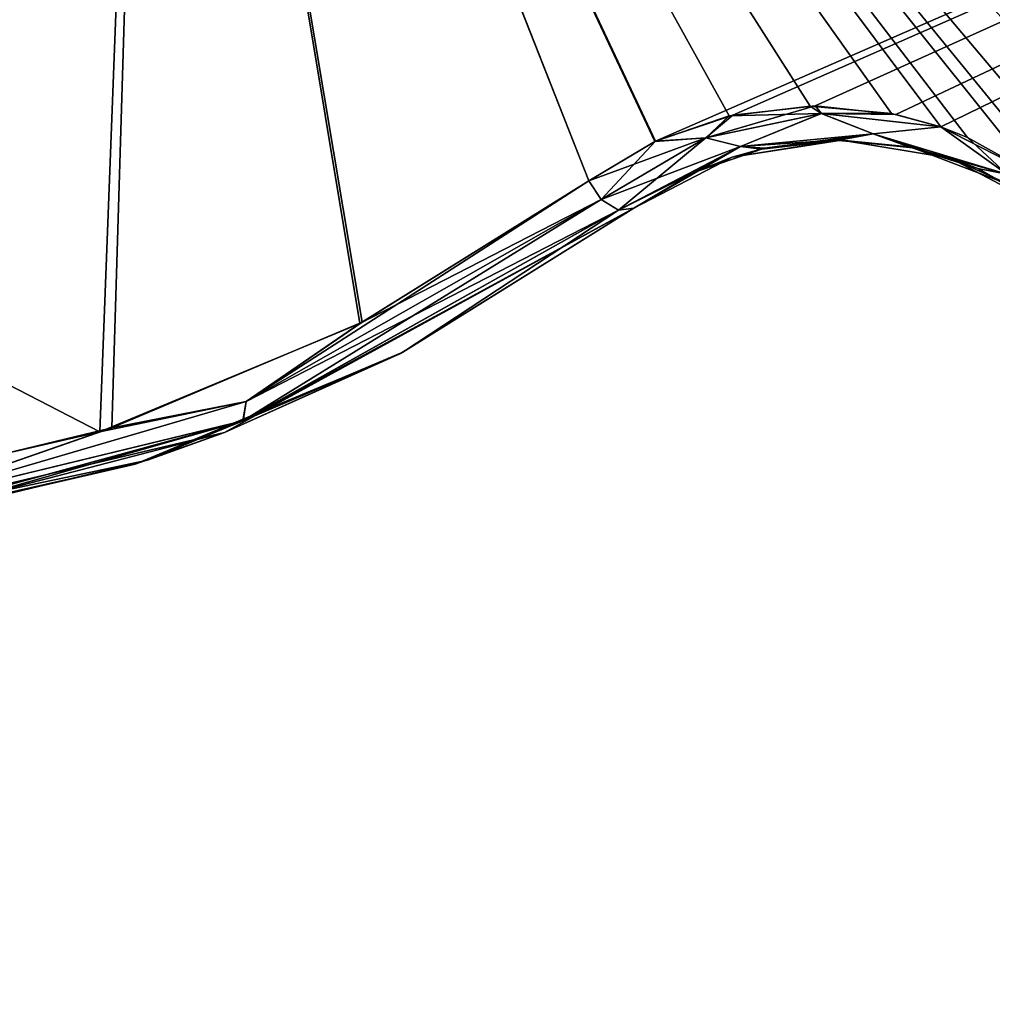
# Model space of a CAD drawing. Header units: millimetres. Extents: x -125 to 125, y -46 to 12.
# Tile 24 of 256: x -88.87 to -86.06, y -39.56 to -36.73. Entities that reach past the tile are written whole.
import ezdxf

# ---------------------------------------------------------------- set-up
doc = ezdxf.new("R2010")
doc.units = ezdxf.units.MM
doc.header["$LTSCALE"] = 26.699852
for name, color, linetype in [('145', 7, 'CONTINUOUS'), ('155', 7, 'CONTINUOUS'), ('182', 7, 'CONTINUOUS'), ('183', 7, 'CONTINUOUS'), ('276', 7, 'CONTINUOUS'), ('277', 7, 'CONTINUOUS'), ('294', 7, 'CONTINUOUS'), ('295', 7, 'CONTINUOUS')]:
    doc.layers.add(name, color=color, linetype=linetype)

msp = doc.modelspace()

# ---------------------------------------------------------------- linework, layer by layer
at = {"layer": '145', "linetype": 'CONTINUOUS'}
for points in [[(-87.0952, -37.2696, 67.0979), (-88.2748, -37.9168, 67.0979), (-87.0952, -37.2696, 65.94), (-87.0952, -37.2696, 67.0979)], [(-87.0952, -37.2696, 55.1404), (-88.2748, -37.9168, 67.0979), (-88.2748, -37.9168, 55.1404), (-87.0952, -37.2696, 55.1404)], [(-87.0952, -37.2696, 65.94), (-88.2748, -37.9168, 67.0979), (-87.0952, -37.2696, 55.1404), (-87.0952, -37.2696, 65.94)], [(-87.0952, -37.2696, 67.0979), (-88.2748, -37.9168, 79.0555), (-88.2748, -37.9168, 67.0979), (-87.0952, -37.2696, 67.0979)], [(-87.0952, -37.2696, 77.8975), (-88.2748, -37.9168, 79.0555), (-87.0952, -37.2696, 67.0979), (-87.0952, -37.2696, 77.8975)], [(-87.0952, -37.2696, 79.0555), (-88.2748, -37.9168, 79.0555), (-87.0952, -37.2696, 77.8975), (-87.0952, -37.2696, 79.0555)], [(-88.2748, -37.9168, 79.0555), (-87.0952, -37.2696, 79.0555), (-87.7681, -37.689, 87.6722), (-88.2748, -37.9168, 79.0555)], [(-87.0952, -37.2696, -52.4772), (-88.2748, -37.9168, -40.5197), (-88.2748, -37.9168, -52.4772), (-87.0952, -37.2696, -52.4772)], [(-87.0952, -37.2696, -41.6777), (-88.2748, -37.9168, -40.5197), (-87.0952, -37.2696, -52.4772), (-87.0952, -37.2696, -41.6777)], [(-87.0952, -37.2696, -40.5197), (-88.2748, -37.9168, -40.5197), (-87.0952, -37.2696, -41.6777), (-87.0952, -37.2696, -40.5197)], [(-87.0952, -37.2696, -53.6352), (-88.2748, -37.9168, -52.4772), (-87.0952, -37.2696, -64.4347), (-87.0952, -37.2696, -53.6352)], [(-87.0952, -37.2696, -52.4772), (-88.2748, -37.9168, -52.4772), (-87.0952, -37.2696, -53.6352), (-87.0952, -37.2696, -52.4772)], [(-87.0952, -37.2696, -28.5622), (-88.2748, -37.9168, -16.6047), (-88.2748, -37.9168, -28.5622), (-87.0952, -37.2696, -28.5622)], [(-87.0952, -37.2696, -17.7626), (-88.2748, -37.9168, -16.6047), (-87.0952, -37.2696, -28.5622), (-87.0952, -37.2696, -17.7626)], [(-87.0952, -37.2696, -40.5197), (-88.2748, -37.9168, -28.5622), (-88.2748, -37.9168, -40.5197), (-87.0952, -37.2696, -40.5197)], [(-87.0952, -37.2696, -29.7201), (-88.2748, -37.9168, -28.5622), (-87.0952, -37.2696, -40.5197), (-87.0952, -37.2696, -29.7201)], [(-87.0952, -37.2696, -28.5622), (-88.2748, -37.9168, -28.5622), (-87.0952, -37.2696, -29.7201), (-87.0952, -37.2696, -28.5622)], [(-87.0952, -37.2696, -88.3378), (-88.2748, -37.9168, -76.3922), (-87.7611, -37.6853, -87.6792), (-87.0952, -37.2696, -88.3378)], [(-87.0952, -37.2696, -77.5502), (-88.2748, -37.9168, -76.3922), (-87.0952, -37.2696, -88.3378), (-87.0952, -37.2696, -77.5502)], [(-87.0952, -37.2696, -76.3922), (-88.2748, -37.9168, -76.3922), (-87.0952, -37.2696, -77.5502), (-87.0952, -37.2696, -76.3922)], [(-87.0952, -37.2696, -64.4347), (-88.2748, -37.9168, -52.4772), (-88.2748, -37.9168, -64.4347), (-87.0952, -37.2696, -64.4347)], [(-87.0952, -37.2696, -76.3922), (-88.2748, -37.9168, -64.4347), (-88.2748, -37.9168, -76.3922), (-87.0952, -37.2696, -76.3922)], [(-87.0952, -37.2696, -65.5927), (-88.2748, -37.9168, -64.4347), (-87.0952, -37.2696, -76.3922), (-87.0952, -37.2696, -65.5927)], [(-87.0952, -37.2696, -64.4347), (-88.2748, -37.9168, -64.4347), (-87.0952, -37.2696, -65.5927), (-87.0952, -37.2696, -64.4347)], [(-87.0952, -37.2696, 30.0674), (-88.2748, -37.9168, 31.2254), (-87.0952, -37.2696, 19.2679), (-87.0952, -37.2696, 30.0674)], [(-87.0952, -37.2696, 31.2254), (-88.2748, -37.9168, 31.2254), (-87.0952, -37.2696, 30.0674), (-87.0952, -37.2696, 31.2254)], [(-87.0952, -37.2696, 19.2679), (-88.2748, -37.9168, 31.2254), (-88.2748, -37.9168, 19.2679), (-87.0952, -37.2696, 19.2679)], [(-87.0952, -37.2696, 43.1829), (-88.2748, -37.9168, 55.1404), (-88.2748, -37.9168, 43.1829), (-87.0952, -37.2696, 43.1829)], [(-87.0952, -37.2696, 53.9825), (-88.2748, -37.9168, 55.1404), (-87.0952, -37.2696, 43.1829), (-87.0952, -37.2696, 53.9825)], [(-87.0952, -37.2696, 55.1404), (-88.2748, -37.9168, 55.1404), (-87.0952, -37.2696, 53.9825), (-87.0952, -37.2696, 55.1404)], [(-87.0952, -37.2696, 31.2254), (-88.2748, -37.9168, 43.1829), (-88.2748, -37.9168, 31.2254), (-87.0952, -37.2696, 31.2254)], [(-87.0952, -37.2696, 42.025), (-88.2748, -37.9168, 43.1829), (-87.0952, -37.2696, 31.2254), (-87.0952, -37.2696, 42.025)], [(-87.0952, -37.2696, 43.1829), (-88.2748, -37.9168, 43.1829), (-87.0952, -37.2696, 42.025), (-87.0952, -37.2696, 43.1829)], [(-87.0952, -37.2696, -16.6047), (-88.2748, -37.9168, -4.6471), (-88.2748, -37.9168, -16.6047), (-87.0952, -37.2696, -16.6047)], [(-87.0952, -37.2696, -5.8051), (-88.2748, -37.9168, -4.6471), (-87.0952, -37.2696, -16.6047), (-87.0952, -37.2696, -5.8051)], [(-87.0952, -37.2696, -4.6471), (-88.2748, -37.9168, -4.6471), (-87.0952, -37.2696, -5.8051), (-87.0952, -37.2696, -4.6471)], [(-87.0952, -37.2696, -16.6047), (-88.2748, -37.9168, -16.6047), (-87.0952, -37.2696, -17.7626), (-87.0952, -37.2696, -16.6047)], [(-87.0952, -37.2696, 7.3104), (-88.2748, -37.9168, 19.2679), (-88.2748, -37.9168, 7.3104), (-87.0952, -37.2696, 7.3104)], [(-87.0952, -37.2696, 18.1099), (-88.2748, -37.9168, 19.2679), (-87.0952, -37.2696, 7.3104), (-87.0952, -37.2696, 18.1099)], [(-87.0952, -37.2696, 19.2679), (-88.2748, -37.9168, 19.2679), (-87.0952, -37.2696, 18.1099), (-87.0952, -37.2696, 19.2679)], [(-87.0952, -37.2696, -4.6471), (-88.2748, -37.9168, 7.3104), (-88.2748, -37.9168, -4.6471), (-87.0952, -37.2696, -4.6471)], [(-87.0952, -37.2696, 6.1524), (-88.2748, -37.9168, 7.3104), (-87.0952, -37.2696, -4.6471), (-87.0952, -37.2696, 6.1524)], [(-87.0952, -37.2696, 7.3104), (-88.2748, -37.9168, 7.3104), (-87.0952, -37.2696, 6.1524), (-87.0952, -37.2696, 7.3104)], [(-87.0952, -37.2696, 79.0555), (-87.0952, -37.2696, 88.3378), (-87.7681, -37.689, 87.6722), (-87.0952, -37.2696, 79.0555)], [(-87.7611, -37.6853, -87.6792), (-88.2748, -37.9168, -76.3922), (-88.4974, -37.9963, -86.9429), (-87.7611, -37.6853, -87.6792)], [(-88.5326, -38.0078, 86.9075), (-88.2748, -37.9168, 79.0555), (-87.7681, -37.689, 87.6722), (-88.5326, -38.0078, 86.9075)], [(-88.2748, -37.9168, 67.0979), (-89.5843, -38.226, 67.0979), (-88.2748, -37.9168, 55.1404), (-88.2748, -37.9168, 67.0979)], [(-88.2748, -37.9168, 55.1404), (-89.5843, -38.226, 67.0979), (-89.5843, -38.226, 55.1404), (-88.2748, -37.9168, 55.1404)], [(-88.2748, -37.9168, 79.0555), (-89.5843, -38.226, 79.0555), (-88.2748, -37.9168, 67.0979), (-88.2748, -37.9168, 79.0555)], [(-89.5843, -38.226, 79.0555), (-88.2748, -37.9168, 79.0555), (-89.3673, -38.2001, 86.0612), (-89.5843, -38.226, 79.0555)], [(-88.2748, -37.9168, 67.0979), (-89.5843, -38.226, 79.0555), (-89.5843, -38.226, 67.0979), (-88.2748, -37.9168, 67.0979)], [(-88.2748, -37.9168, -52.4772), (-89.5843, -38.226, -40.5197), (-89.5843, -38.226, -52.4772), (-88.2748, -37.9168, -52.4772)], [(-88.2748, -37.9168, -40.5197), (-89.5843, -38.226, -40.5197), (-88.2748, -37.9168, -52.4772), (-88.2748, -37.9168, -40.5197)], [(-88.2748, -37.9168, -52.4772), (-89.5843, -38.226, -52.4772), (-88.2748, -37.9168, -64.4347), (-88.2748, -37.9168, -52.4772)], [(-88.2748, -37.9168, -28.5622), (-89.5843, -38.226, -16.6047), (-89.5843, -38.226, -28.5622), (-88.2748, -37.9168, -28.5622)], [(-88.2748, -37.9168, -40.5197), (-89.5843, -38.226, -28.5622), (-89.5843, -38.226, -40.5197), (-88.2748, -37.9168, -40.5197)], [(-88.2748, -37.9168, -28.5622), (-89.5843, -38.226, -28.5622), (-88.2748, -37.9168, -40.5197), (-88.2748, -37.9168, -28.5622)], [(-88.2748, -37.9168, -76.3922), (-89.5843, -38.226, -76.3922), (-88.4974, -37.9963, -86.9429), (-88.2748, -37.9168, -76.3922)], [(-88.2748, -37.9168, -64.4347), (-89.5843, -38.226, -52.4772), (-89.5843, -38.226, -64.4347), (-88.2748, -37.9168, -64.4347)], [(-88.2748, -37.9168, -76.3922), (-89.5843, -38.226, -64.4347), (-89.5843, -38.226, -76.3922), (-88.2748, -37.9168, -76.3922)], [(-88.2748, -37.9168, -64.4347), (-89.5843, -38.226, -64.4347), (-88.2748, -37.9168, -76.3922), (-88.2748, -37.9168, -64.4347)], [(-88.2748, -37.9168, -16.6047), (-89.5843, -38.226, -16.6047), (-88.2748, -37.9168, -28.5622), (-88.2748, -37.9168, -16.6047)], [(-88.2748, -37.9168, 31.2254), (-89.5843, -38.226, 31.2254), (-88.2748, -37.9168, 19.2679), (-88.2748, -37.9168, 31.2254)], [(-88.2748, -37.9168, 19.2679), (-89.5843, -38.226, 31.2254), (-89.5843, -38.226, 19.2679), (-88.2748, -37.9168, 19.2679)], [(-88.2748, -37.9168, 43.1829), (-89.5843, -38.226, 55.1404), (-89.5843, -38.226, 43.1829), (-88.2748, -37.9168, 43.1829)], [(-88.2748, -37.9168, 55.1404), (-89.5843, -38.226, 55.1404), (-88.2748, -37.9168, 43.1829), (-88.2748, -37.9168, 55.1404)], [(-88.2748, -37.9168, 31.2254), (-89.5843, -38.226, 43.1829), (-89.5843, -38.226, 31.2254), (-88.2748, -37.9168, 31.2254)], [(-88.2748, -37.9168, 43.1829), (-89.5843, -38.226, 43.1829), (-88.2748, -37.9168, 31.2254), (-88.2748, -37.9168, 43.1829)], [(-88.2748, -37.9168, -4.6471), (-89.5843, -38.226, -4.6471), (-88.2748, -37.9168, -16.6047), (-88.2748, -37.9168, -4.6471)], [(-88.2748, -37.9168, -16.6047), (-89.5843, -38.226, -4.6471), (-89.5843, -38.226, -16.6047), (-88.2748, -37.9168, -16.6047)], [(-88.2748, -37.9168, 7.3104), (-89.5843, -38.226, 19.2679), (-89.5843, -38.226, 7.3104), (-88.2748, -37.9168, 7.3104)], [(-88.2748, -37.9168, 19.2679), (-89.5843, -38.226, 19.2679), (-88.2748, -37.9168, 7.3104), (-88.2748, -37.9168, 19.2679)], [(-88.2748, -37.9168, -4.6471), (-89.5843, -38.226, 7.3104), (-89.5843, -38.226, -4.6471), (-88.2748, -37.9168, -4.6471)], [(-88.2748, -37.9168, 7.3104), (-89.5843, -38.226, 7.3104), (-88.2748, -37.9168, -4.6471), (-88.2748, -37.9168, 7.3104)], [(-89.3673, -38.2001, 86.0612), (-88.2748, -37.9168, 79.0555), (-88.5326, -38.0078, 86.9075), (-89.3673, -38.2001, 86.0612)], [(-88.4974, -37.9963, -86.9429), (-89.5843, -38.226, -76.3922), (-89.3065, -38.1911, -86.1233), (-88.4974, -37.9963, -86.9429)]]:
    msp.add_3dface(points, dxfattribs=at)
at = {"layer": '155', "linetype": 'CONTINUOUS'}
for points in [[(-86.4962, -37.0736, 42.025), (-86.8116, -37.1232, 53.9825), (-86.8116, -37.1232, 42.025), (-86.4962, -37.0736, 42.025)], [(-86.4962, -37.0736, 53.9825), (-86.8116, -37.1232, 53.9825), (-86.4962, -37.0736, 42.025), (-86.4962, -37.0736, 53.9825)], [(-86.4962, -37.0736, 53.9825), (-86.8116, -37.1232, 65.94), (-86.8116, -37.1232, 53.9825), (-86.4962, -37.0736, 53.9825)], [(-86.4962, -37.0736, 65.94), (-86.8116, -37.1232, 65.94), (-86.4962, -37.0736, 53.9825), (-86.4962, -37.0736, 65.94)], [(-86.4962, -37.0736, 65.94), (-86.8116, -37.1232, 77.8975), (-86.8116, -37.1232, 65.94), (-86.4962, -37.0736, 65.94)], [(-86.4962, -37.0736, 18.1099), (-86.8116, -37.1232, 30.0674), (-86.8116, -37.1232, 18.1099), (-86.4962, -37.0736, 18.1099)], [(-86.4962, -37.0736, 30.0674), (-86.8116, -37.1232, 30.0674), (-86.4962, -37.0736, 18.1099), (-86.4962, -37.0736, 30.0674)], [(-86.4962, -37.0736, 30.0674), (-86.8116, -37.1232, 42.025), (-86.8116, -37.1232, 30.0674), (-86.4962, -37.0736, 30.0674)], [(-86.4962, -37.0736, 42.025), (-86.8116, -37.1232, 42.025), (-86.4962, -37.0736, 30.0674), (-86.4962, -37.0736, 42.025)], [(-86.4962, -37.0736, 77.8975), (-86.8116, -37.1232, 77.8975), (-86.4962, -37.0736, 65.94), (-86.4962, -37.0736, 77.8975)], [(-86.8116, -37.1232, 77.8975), (-86.4962, -37.0736, 77.8975), (-86.7271, -37.0996, 88.7401), (-86.8116, -37.1232, 77.8975)], [(-86.4962, -37.0736, -65.5927), (-86.8116, -37.1232, -53.6352), (-86.8116, -37.1232, -65.5927), (-86.4962, -37.0736, -65.5927)], [(-86.4962, -37.0736, -53.6352), (-86.8116, -37.1232, -53.6352), (-86.4962, -37.0736, -65.5927), (-86.4962, -37.0736, -53.6352)], [(-86.4962, -37.0736, -53.6352), (-86.8116, -37.1232, -41.6777), (-86.8116, -37.1232, -53.6352), (-86.4962, -37.0736, -53.6352)], [(-86.4962, -37.0736, -41.6777), (-86.8116, -37.1232, -41.6777), (-86.4962, -37.0736, -53.6352), (-86.4962, -37.0736, -41.6777)], [(-86.5025, -37.0736, -88.9817), (-86.8116, -37.1232, -77.5502), (-86.7179, -37.0975, -88.75), (-86.5025, -37.0736, -88.9817)], [(-86.4962, -37.0736, -77.5502), (-86.8116, -37.1232, -77.5502), (-86.5025, -37.0736, -88.9817), (-86.4962, -37.0736, -77.5502)], [(-86.4962, -37.0736, -77.5502), (-86.8116, -37.1232, -65.5927), (-86.8116, -37.1232, -77.5502), (-86.4962, -37.0736, -77.5502)], [(-86.4962, -37.0736, -65.5927), (-86.8116, -37.1232, -65.5927), (-86.4962, -37.0736, -77.5502), (-86.4962, -37.0736, -65.5927)], [(-86.4962, -37.0736, -5.8051), (-86.8116, -37.1232, -5.8051), (-86.4962, -37.0736, -17.7626), (-86.4962, -37.0736, -5.8051)], [(-86.4962, -37.0736, -5.8051), (-86.8116, -37.1232, 6.1524), (-86.8116, -37.1232, -5.8051), (-86.4962, -37.0736, -5.8051)], [(-86.4962, -37.0736, 6.1524), (-86.8116, -37.1232, 6.1524), (-86.4962, -37.0736, -5.8051), (-86.4962, -37.0736, 6.1524)], [(-86.4962, -37.0736, 6.1524), (-86.8116, -37.1232, 18.1099), (-86.8116, -37.1232, 6.1524), (-86.4962, -37.0736, 6.1524)], [(-86.4962, -37.0736, 18.1099), (-86.8116, -37.1232, 18.1099), (-86.4962, -37.0736, 6.1524), (-86.4962, -37.0736, 18.1099)], [(-86.4962, -37.0736, -41.6777), (-86.8116, -37.1232, -29.7201), (-86.8116, -37.1232, -41.6777), (-86.4962, -37.0736, -41.6777)], [(-86.4962, -37.0736, -29.7201), (-86.8116, -37.1232, -29.7201), (-86.4962, -37.0736, -41.6777), (-86.4962, -37.0736, -29.7201)], [(-86.4962, -37.0736, -29.7201), (-86.8116, -37.1232, -17.7626), (-86.8116, -37.1232, -29.7201), (-86.4962, -37.0736, -29.7201)], [(-86.4962, -37.0736, -17.7626), (-86.8116, -37.1232, -17.7626), (-86.4962, -37.0736, -29.7201), (-86.4962, -37.0736, -17.7626)], [(-86.4962, -37.0736, -17.7626), (-86.8116, -37.1232, -5.8051), (-86.8116, -37.1232, -17.7626), (-86.4962, -37.0736, -17.7626)], [(-86.7271, -37.0996, 88.7401), (-86.4962, -37.0736, 77.8975), (-86.5154, -37.0737, 88.9679), (-86.7271, -37.0996, 88.7401)], [(-86.5154, -37.0737, 88.9679), (-86.4962, -37.0736, 77.8975), (-86.302, -37.0935, 89.195), (-86.5154, -37.0737, 88.9679)], [(-86.2904, -37.096, -89.2073), (-86.4962, -37.0736, -77.5502), (-86.5025, -37.0736, -88.9817), (-86.2904, -37.096, -89.2073)], [(-86.1813, -37.126, 42.025), (-86.4962, -37.0736, 53.9825), (-86.4962, -37.0736, 42.025), (-86.1813, -37.126, 42.025)], [(-86.1813, -37.126, 53.9825), (-86.4962, -37.0736, 53.9825), (-86.1813, -37.126, 42.025), (-86.1813, -37.126, 53.9825)], [(-86.1813, -37.126, 53.9825), (-86.4962, -37.0736, 65.94), (-86.4962, -37.0736, 53.9825), (-86.1813, -37.126, 53.9825)], [(-86.1813, -37.126, 65.94), (-86.4962, -37.0736, 65.94), (-86.1813, -37.126, 53.9825), (-86.1813, -37.126, 65.94)], [(-86.1813, -37.126, 18.1099), (-86.4962, -37.0736, 18.1099), (-86.1813, -37.126, 6.1524), (-86.1813, -37.126, 18.1099)], [(-86.1813, -37.126, 18.1099), (-86.4962, -37.0736, 30.0674), (-86.4962, -37.0736, 18.1099), (-86.1813, -37.126, 18.1099)], [(-86.1813, -37.126, 30.0674), (-86.4962, -37.0736, 30.0674), (-86.1813, -37.126, 18.1099), (-86.1813, -37.126, 30.0674)], [(-86.1813, -37.126, 30.0674), (-86.4962, -37.0736, 42.025), (-86.4962, -37.0736, 30.0674), (-86.1813, -37.126, 30.0674)], [(-86.1813, -37.126, 42.025), (-86.4962, -37.0736, 42.025), (-86.1813, -37.126, 30.0674), (-86.1813, -37.126, 42.025)], [(-86.1813, -37.126, 65.94), (-86.4962, -37.0736, 77.8975), (-86.4962, -37.0736, 65.94), (-86.1813, -37.126, 65.94)], [(-86.1813, -37.126, 77.8975), (-86.4962, -37.0736, 77.8975), (-86.1813, -37.126, 65.94), (-86.1813, -37.126, 77.8975)], [(-86.4962, -37.0736, 77.8975), (-86.1813, -37.126, 77.8975), (-86.302, -37.0935, 89.195), (-86.4962, -37.0736, 77.8975)], [(-86.1813, -37.126, -65.5927), (-86.4962, -37.0736, -53.6352), (-86.4962, -37.0736, -65.5927), (-86.1813, -37.126, -65.5927)], [(-86.1813, -37.126, -53.6352), (-86.4962, -37.0736, -53.6352), (-86.1813, -37.126, -65.5927), (-86.1813, -37.126, -53.6352)], [(-86.1813, -37.126, -53.6352), (-86.4962, -37.0736, -41.6777), (-86.4962, -37.0736, -53.6352), (-86.1813, -37.126, -53.6352)], [(-86.1813, -37.126, -41.6777), (-86.4962, -37.0736, -41.6777), (-86.1813, -37.126, -53.6352), (-86.1813, -37.126, -41.6777)], [(-86.1813, -37.126, -65.5927), (-86.4962, -37.0736, -65.5927), (-86.1813, -37.126, -77.5502), (-86.1813, -37.126, -65.5927)], [(-86.1813, -37.126, -77.5502), (-86.4962, -37.0736, -77.5502), (-86.2904, -37.096, -89.2073), (-86.1813, -37.126, -77.5502)], [(-86.1813, -37.126, -77.5502), (-86.4962, -37.0736, -65.5927), (-86.4962, -37.0736, -77.5502), (-86.1813, -37.126, -77.5502)], [(-86.1813, -37.126, -5.8051), (-86.4962, -37.0736, -5.8051), (-86.1813, -37.126, -17.7626), (-86.1813, -37.126, -5.8051)], [(-86.1813, -37.126, -5.8051), (-86.4962, -37.0736, 6.1524), (-86.4962, -37.0736, -5.8051), (-86.1813, -37.126, -5.8051)], [(-86.1813, -37.126, 6.1524), (-86.4962, -37.0736, 6.1524), (-86.1813, -37.126, -5.8051), (-86.1813, -37.126, 6.1524)], [(-86.1813, -37.126, 6.1524), (-86.4962, -37.0736, 18.1099), (-86.4962, -37.0736, 6.1524), (-86.1813, -37.126, 6.1524)], [(-86.1813, -37.126, -17.7626), (-86.4962, -37.0736, -5.8051), (-86.4962, -37.0736, -17.7626), (-86.1813, -37.126, -17.7626)], [(-86.1813, -37.126, -41.6777), (-86.4962, -37.0736, -29.7201), (-86.4962, -37.0736, -41.6777), (-86.1813, -37.126, -41.6777)], [(-86.1813, -37.126, -29.7201), (-86.4962, -37.0736, -29.7201), (-86.1813, -37.126, -41.6777), (-86.1813, -37.126, -29.7201)], [(-86.1813, -37.126, -29.7201), (-86.4962, -37.0736, -17.7626), (-86.4962, -37.0736, -29.7201), (-86.1813, -37.126, -29.7201)], [(-86.1813, -37.126, -17.7626), (-86.4962, -37.0736, -17.7626), (-86.1813, -37.126, -29.7201), (-86.1813, -37.126, -17.7626)], [(-86.9222, -37.1668, 88.5279), (-86.8116, -37.1232, 77.8975), (-86.7271, -37.0996, 88.7401), (-86.9222, -37.1668, 88.5279)], [(-86.7179, -37.0975, -88.75), (-86.8116, -37.1232, -77.5502), (-86.9201, -37.1659, -88.5302), (-86.7179, -37.0975, -88.75)], [(-86.302, -37.0935, 89.195), (-86.1813, -37.126, 77.8975), (-86.103, -37.1561, 89.4046), (-86.302, -37.0935, 89.195)], [(-86.0038, -37.2058, -89.5081), (-86.1813, -37.126, -77.5502), (-86.2904, -37.096, -89.2073), (-86.0038, -37.2058, -89.5081)], [(-87.0952, -37.2696, -52.4772), (-87.0952, -37.2696, -53.6352), (-86.8116, -37.1232, -53.6352), (-87.0952, -37.2696, -52.4772)], [(-86.8116, -37.1232, -41.6777), (-87.0952, -37.2696, -41.6777), (-86.8116, -37.1232, -53.6352), (-86.8116, -37.1232, -41.6777)], [(-87.0952, -37.2696, 88.3378), (-87.0952, -37.2696, 79.0555), (-86.8116, -37.1232, 77.8975), (-87.0952, -37.2696, 88.3378)], [(-87.0952, -37.2696, 88.3378), (-86.8116, -37.1232, 77.8975), (-86.9222, -37.1668, 88.5279), (-87.0952, -37.2696, 88.3378)], [(-87.0952, -37.2696, 79.0555), (-87.0952, -37.2696, 77.8975), (-86.8116, -37.1232, 77.8975), (-87.0952, -37.2696, 79.0555)], [(-87.0952, -37.2696, 77.8975), (-87.0952, -37.2696, 67.0979), (-86.8116, -37.1232, 65.94), (-87.0952, -37.2696, 77.8975)], [(-86.8116, -37.1232, 77.8975), (-87.0952, -37.2696, 77.8975), (-86.8116, -37.1232, 65.94), (-86.8116, -37.1232, 77.8975)], [(-87.0952, -37.2696, 67.0979), (-87.0952, -37.2696, 65.94), (-86.8116, -37.1232, 65.94), (-87.0952, -37.2696, 67.0979)], [(-86.8116, -37.1232, -77.5502), (-87.0952, -37.2696, -77.5502), (-86.9201, -37.1659, -88.5302), (-86.8116, -37.1232, -77.5502)], [(-87.0952, -37.2696, -76.3922), (-87.0952, -37.2696, -77.5502), (-86.8116, -37.1232, -77.5502), (-87.0952, -37.2696, -76.3922)], [(-86.8116, -37.1232, -65.5927), (-87.0952, -37.2696, -65.5927), (-86.8116, -37.1232, -77.5502), (-86.8116, -37.1232, -65.5927)], [(-87.0952, -37.2696, -65.5927), (-87.0952, -37.2696, -76.3922), (-86.8116, -37.1232, -77.5502), (-87.0952, -37.2696, -65.5927)], [(-87.0952, -37.2696, -64.4347), (-87.0952, -37.2696, -65.5927), (-86.8116, -37.1232, -65.5927), (-87.0952, -37.2696, -64.4347)], [(-86.8116, -37.1232, -53.6352), (-87.0952, -37.2696, -53.6352), (-86.8116, -37.1232, -65.5927), (-86.8116, -37.1232, -53.6352)], [(-87.0952, -37.2696, -53.6352), (-87.0952, -37.2696, -64.4347), (-86.8116, -37.1232, -65.5927), (-87.0952, -37.2696, -53.6352)], [(-87.0952, -37.2696, 30.0674), (-87.0952, -37.2696, 19.2679), (-86.8116, -37.1232, 18.1099), (-87.0952, -37.2696, 30.0674)], [(-86.8116, -37.1232, 30.0674), (-87.0952, -37.2696, 30.0674), (-86.8116, -37.1232, 18.1099), (-86.8116, -37.1232, 30.0674)], [(-87.0952, -37.2696, 19.2679), (-87.0952, -37.2696, 18.1099), (-86.8116, -37.1232, 18.1099), (-87.0952, -37.2696, 19.2679)], [(-86.8116, -37.1232, -17.7626), (-87.0952, -37.2696, -17.7626), (-86.8116, -37.1232, -29.7201), (-86.8116, -37.1232, -17.7626)], [(-87.0952, -37.2696, 18.1099), (-87.0952, -37.2696, 7.3104), (-86.8116, -37.1232, 6.1524), (-87.0952, -37.2696, 18.1099)], [(-87.0952, -37.2696, -17.7626), (-87.0952, -37.2696, -28.5622), (-86.8116, -37.1232, -29.7201), (-87.0952, -37.2696, -17.7626)], [(-86.8116, -37.1232, 18.1099), (-87.0952, -37.2696, 18.1099), (-86.8116, -37.1232, 6.1524), (-86.8116, -37.1232, 18.1099)], [(-87.0952, -37.2696, 7.3104), (-87.0952, -37.2696, 6.1524), (-86.8116, -37.1232, 6.1524), (-87.0952, -37.2696, 7.3104)], [(-87.0952, -37.2696, 6.1524), (-87.0952, -37.2696, -4.6471), (-86.8116, -37.1232, -5.8051), (-87.0952, -37.2696, 6.1524)], [(-86.8116, -37.1232, 6.1524), (-87.0952, -37.2696, 6.1524), (-86.8116, -37.1232, -5.8051), (-86.8116, -37.1232, 6.1524)], [(-87.0952, -37.2696, -4.6471), (-87.0952, -37.2696, -5.8051), (-86.8116, -37.1232, -5.8051), (-87.0952, -37.2696, -4.6471)], [(-87.0952, -37.2696, -5.8051), (-87.0952, -37.2696, -16.6047), (-86.8116, -37.1232, -17.7626), (-87.0952, -37.2696, -5.8051)], [(-86.8116, -37.1232, -5.8051), (-87.0952, -37.2696, -5.8051), (-86.8116, -37.1232, -17.7626), (-86.8116, -37.1232, -5.8051)], [(-87.0952, -37.2696, -16.6047), (-87.0952, -37.2696, -17.7626), (-86.8116, -37.1232, -17.7626), (-87.0952, -37.2696, -16.6047)], [(-87.0952, -37.2696, -41.6777), (-87.0952, -37.2696, -52.4772), (-86.8116, -37.1232, -53.6352), (-87.0952, -37.2696, -41.6777)], [(-87.0952, -37.2696, -40.5197), (-87.0952, -37.2696, -41.6777), (-86.8116, -37.1232, -41.6777), (-87.0952, -37.2696, -40.5197)], [(-86.8116, -37.1232, -29.7201), (-87.0952, -37.2696, -29.7201), (-86.8116, -37.1232, -41.6777), (-86.8116, -37.1232, -29.7201)], [(-87.0952, -37.2696, -29.7201), (-87.0952, -37.2696, -40.5197), (-86.8116, -37.1232, -41.6777), (-87.0952, -37.2696, -29.7201)], [(-87.0952, -37.2696, 65.94), (-87.0952, -37.2696, 55.1404), (-86.8116, -37.1232, 53.9825), (-87.0952, -37.2696, 65.94)], [(-87.0952, -37.2696, -28.5622), (-87.0952, -37.2696, -29.7201), (-86.8116, -37.1232, -29.7201), (-87.0952, -37.2696, -28.5622)], [(-86.8116, -37.1232, 65.94), (-87.0952, -37.2696, 65.94), (-86.8116, -37.1232, 53.9825), (-86.8116, -37.1232, 65.94)], [(-87.0952, -37.2696, 55.1404), (-87.0952, -37.2696, 53.9825), (-86.8116, -37.1232, 53.9825), (-87.0952, -37.2696, 55.1404)], [(-87.0952, -37.2696, 53.9825), (-87.0952, -37.2696, 43.1829), (-86.8116, -37.1232, 42.025), (-87.0952, -37.2696, 53.9825)], [(-86.8116, -37.1232, 53.9825), (-87.0952, -37.2696, 53.9825), (-86.8116, -37.1232, 42.025), (-86.8116, -37.1232, 53.9825)], [(-87.0952, -37.2696, 43.1829), (-87.0952, -37.2696, 42.025), (-86.8116, -37.1232, 42.025), (-87.0952, -37.2696, 43.1829)], [(-87.0952, -37.2696, 42.025), (-87.0952, -37.2696, 31.2254), (-86.8116, -37.1232, 30.0674), (-87.0952, -37.2696, 42.025)], [(-86.8116, -37.1232, 42.025), (-87.0952, -37.2696, 42.025), (-86.8116, -37.1232, 30.0674), (-86.8116, -37.1232, 42.025)], [(-87.0952, -37.2696, 31.2254), (-87.0952, -37.2696, 30.0674), (-86.8116, -37.1232, 30.0674), (-87.0952, -37.2696, 31.2254)], [(-85.8989, -37.2749, 42.025), (-86.1813, -37.126, 53.9825), (-86.1813, -37.126, 42.025), (-85.8989, -37.2749, 42.025)], [(-85.8989, -37.2749, 53.9825), (-86.1813, -37.126, 53.9825), (-85.8989, -37.2749, 42.025), (-85.8989, -37.2749, 53.9825)], [(-85.8989, -37.2749, 53.9825), (-86.1813, -37.126, 65.94), (-86.1813, -37.126, 53.9825), (-85.8989, -37.2749, 53.9825)], [(-85.8989, -37.2749, 65.94), (-86.1813, -37.126, 65.94), (-85.8989, -37.2749, 53.9825), (-85.8989, -37.2749, 65.94)], [(-85.8989, -37.2749, 42.025), (-86.1813, -37.126, 42.025), (-85.8989, -37.2749, 30.0674), (-85.8989, -37.2749, 42.025)], [(-85.8989, -37.2749, 18.1099), (-86.1813, -37.126, 18.1099), (-85.8989, -37.2749, 6.1524), (-85.8989, -37.2749, 18.1099)], [(-85.8989, -37.2749, 18.1099), (-86.1813, -37.126, 30.0674), (-86.1813, -37.126, 18.1099), (-85.8989, -37.2749, 18.1099)], [(-85.8989, -37.2749, 30.0674), (-86.1813, -37.126, 30.0674), (-85.8989, -37.2749, 18.1099), (-85.8989, -37.2749, 30.0674)], [(-85.8989, -37.2749, 30.0674), (-86.1813, -37.126, 42.025), (-86.1813, -37.126, 30.0674), (-85.8989, -37.2749, 30.0674)], [(-86.1813, -37.126, 77.8975), (-85.8989, -37.2749, 77.8975), (-86.103, -37.1561, 89.4046), (-86.1813, -37.126, 77.8975)], [(-85.8989, -37.2749, 77.8975), (-86.1813, -37.126, 77.8975), (-85.8989, -37.2749, 65.94), (-85.8989, -37.2749, 77.8975)], [(-85.8989, -37.2749, 65.94), (-86.1813, -37.126, 77.8975), (-86.1813, -37.126, 65.94), (-85.8989, -37.2749, 65.94)], [(-85.8989, -37.2749, 6.1524), (-86.1813, -37.126, 18.1099), (-86.1813, -37.126, 6.1524), (-85.8989, -37.2749, 6.1524)], [(-85.8989, -37.2749, -65.5927), (-86.1813, -37.126, -65.5927), (-85.8989, -37.2749, -77.5502), (-85.8989, -37.2749, -65.5927)], [(-85.8989, -37.2749, -65.5927), (-86.1813, -37.126, -53.6352), (-86.1813, -37.126, -65.5927), (-85.8989, -37.2749, -65.5927)], [(-85.8989, -37.2749, -53.6352), (-86.1813, -37.126, -53.6352), (-85.8989, -37.2749, -65.5927), (-85.8989, -37.2749, -53.6352)], [(-85.8989, -37.2749, -53.6352), (-86.1813, -37.126, -41.6777), (-86.1813, -37.126, -53.6352), (-85.8989, -37.2749, -53.6352)], [(-85.8989, -37.2749, -41.6777), (-86.1813, -37.126, -41.6777), (-85.8989, -37.2749, -53.6352), (-85.8989, -37.2749, -41.6777)], [(-85.8989, -37.2749, -77.5502), (-86.1813, -37.126, -77.5502), (-86.0038, -37.2058, -89.5081), (-85.8989, -37.2749, -77.5502)], [(-85.8989, -37.2749, -77.5502), (-86.1813, -37.126, -65.5927), (-86.1813, -37.126, -77.5502), (-85.8989, -37.2749, -77.5502)], [(-85.8989, -37.2749, -17.7626), (-86.1813, -37.126, -5.8051), (-86.1813, -37.126, -17.7626), (-85.8989, -37.2749, -17.7626)], [(-85.8989, -37.2749, -5.8051), (-86.1813, -37.126, -5.8051), (-85.8989, -37.2749, -17.7626), (-85.8989, -37.2749, -5.8051)], [(-85.8989, -37.2749, -5.8051), (-86.1813, -37.126, 6.1524), (-86.1813, -37.126, -5.8051), (-85.8989, -37.2749, -5.8051)], [(-85.8989, -37.2749, 6.1524), (-86.1813, -37.126, 6.1524), (-85.8989, -37.2749, -5.8051), (-85.8989, -37.2749, 6.1524)], [(-85.8989, -37.2749, -41.6777), (-86.1813, -37.126, -29.7201), (-86.1813, -37.126, -41.6777), (-85.8989, -37.2749, -41.6777)], [(-85.8989, -37.2749, -29.7201), (-86.1813, -37.126, -29.7201), (-85.8989, -37.2749, -41.6777), (-85.8989, -37.2749, -29.7201)], [(-85.8989, -37.2749, -29.7201), (-86.1813, -37.126, -17.7626), (-86.1813, -37.126, -29.7201), (-85.8989, -37.2749, -29.7201)], [(-85.8989, -37.2749, -17.7626), (-86.1813, -37.126, -17.7626), (-85.8989, -37.2749, -29.7201), (-85.8989, -37.2749, -17.7626)], [(-87.0952, -37.2696, -77.5502), (-87.0952, -37.2696, -88.3378), (-86.9201, -37.1659, -88.5302), (-87.0952, -37.2696, -77.5502)], [(-86.103, -37.1561, 89.4046), (-85.8989, -37.2749, 77.8975), (-85.93, -37.2524, 89.5848), (-86.103, -37.1561, 89.4046)]]:
    msp.add_3dface(points, dxfattribs=at)
at = {"layer": '182', "color": 7, "linetype": 'CONTINUOUS'}
for points in [[(-94.2208, -35.9696, -80.9448), (-88.4824, -33.9986, -87.2298), (-93.2766, -37.0185, -82.0034), (-94.2208, -35.9696, -80.9448)], [(-93.2766, -37.0185, -82.0034), (-88.4824, -33.9986, -87.2298), (-92.635, -37.4701, -82.7157), (-93.2766, -37.0185, -82.0034)], [(-92.635, -37.4701, -82.7157), (-88.4824, -33.9986, -87.2298), (-91.8932, -37.8277, -83.5297), (-92.635, -37.4701, -82.7157)], [(-91.8932, -37.8277, -83.5297), (-88.4824, -33.9986, -87.2298), (-91.0791, -38.0607, -84.4107), (-91.8932, -37.8277, -83.5297)], [(-91.0791, -38.0607, -84.4107), (-88.4824, -33.9986, -87.2298), (-90.2321, -38.1504, -85.3133), (-91.0791, -38.0607, -84.4107)], [(-90.2321, -38.1504, -85.3133), (-88.4824, -33.9986, -87.2298), (-89.3937, -38.094, -86.1927), (-90.2321, -38.1504, -85.3133)], [(-89.3937, -38.094, -86.1927), (-88.4824, -33.9986, -87.2298), (-88.6002, -37.9031, -87.013), (-89.3937, -38.094, -86.1927)], [(-88.6002, -37.9031, -87.013), (-88.4824, -33.9986, -87.2298), (-87.878, -37.5984, -87.7498), (-88.6002, -37.9031, -87.013)], [(-87.878, -37.5984, -87.7498), (-88.4824, -33.9986, -87.2298), (-87.2249, -37.1909, -88.409), (-87.878, -37.5984, -87.7498)], [(-87.2249, -37.1909, -88.409), (-88.4824, -33.9986, -87.2298), (-87.0322, -37.0768, -88.6016), (-87.2249, -37.1909, -88.409)], [(-88.4824, -33.9986, -87.2298), (-79.9765, -33.9986, -95.0891), (-87.0322, -37.0768, -88.6016), (-88.4824, -33.9986, -87.2298)], [(-87.0322, -37.0768, -88.6016), (-79.9765, -33.9986, -95.0891), (-86.8096, -37.0016, -88.8215), (-87.0322, -37.0768, -88.6016)], [(-86.8096, -37.0016, -88.8215), (-79.9765, -33.9986, -95.0891), (-86.5723, -36.9754, -89.0534), (-86.8096, -37.0016, -88.8215)], [(-86.5723, -36.9754, -89.0534), (-79.9765, -33.9986, -95.0891), (-86.3389, -36.9999, -89.2791), (-86.5723, -36.9754, -89.0534)], [(-86.3389, -36.9999, -89.2791), (-79.9765, -33.9986, -95.0891), (-86.2097, -37.036, -89.403), (-86.3389, -36.9999, -89.2791)], [(-86.2097, -37.036, -89.403), (-79.9765, -33.9986, -95.0891), (-85.9391, -37.1742, -89.6598), (-86.2097, -37.036, -89.403)]]:
    msp.add_3dface(points, dxfattribs=at)
at = {"layer": '183', "color": 7, "linetype": 'CONTINUOUS'}
for points in [[(-96.2217, -33.9986, 78.6102), (-88.6347, -37.9144, 86.9775), (-88.4848, -33.9986, 87.2274), (-96.2217, -33.9986, 78.6102)], [(-89.4534, -38.1028, 86.1306), (-88.6347, -37.9144, 86.9775), (-96.2217, -33.9986, 78.6102), (-89.4534, -38.1028, 86.1306)], [(-88.6347, -37.9144, 86.9775), (-87.8848, -37.6019, 87.7429), (-88.4848, -33.9986, 87.2274), (-88.6347, -37.9144, 86.9775)], [(-86.5866, -36.9755, 89.0395), (-86.3516, -36.9973, 89.2669), (-88.4848, -33.9986, 87.2274), (-86.5866, -36.9755, 89.0395)], [(-86.3516, -36.9973, 89.2669), (-86.2097, -37.036, 89.4029), (-88.4848, -33.9986, 87.2274), (-86.3516, -36.9973, 89.2669)], [(-86.2097, -37.036, 89.4029), (-86.1325, -37.0661, 89.4766), (-88.4848, -33.9986, 87.2274), (-86.2097, -37.036, 89.4029)], [(-86.1325, -37.0661, 89.4766), (-85.9421, -37.1721, 89.657), (-88.4848, -33.9986, 87.2274), (-86.1325, -37.0661, 89.4766)], [(-85.9421, -37.1721, 89.657), (-85.6646, -37.4501, 89.9155), (-88.4848, -33.9986, 87.2274), (-85.9421, -37.1721, 89.657)], [(-85.6646, -37.4501, 89.9155), (-84.6843, -38.4984, 90.8143), (-88.4848, -33.9986, 87.2274), (-85.6646, -37.4501, 89.9155)], [(-84.6843, -38.4984, 90.8143), (-84.047, -38.9283, 91.3942), (-88.4848, -33.9986, 87.2274), (-84.6843, -38.4984, 90.8143)], [(-84.047, -38.9283, 91.3942), (-83.3176, -39.2656, 92.0517), (-88.4848, -33.9986, 87.2274), (-84.047, -38.9283, 91.3942)], [(-83.3176, -39.2656, 92.0517), (-82.518, -39.4839, 92.7641), (-88.4848, -33.9986, 87.2274), (-83.3176, -39.2656, 92.0517)], [(-82.518, -39.4839, 92.7641), (-81.6804, -39.5646, 93.5006), (-88.4848, -33.9986, 87.2274), (-82.518, -39.4839, 92.7641)], [(-81.6804, -39.5646, 93.5006), (-80.8426, -39.5013, 94.2274), (-88.4848, -33.9986, 87.2274), (-81.6804, -39.5646, 93.5006)], [(-86.8196, -37.0039, 88.8116), (-86.5866, -36.9755, 89.0395), (-88.4848, -33.9986, 87.2274), (-86.8196, -37.0039, 88.8116)], [(-87.8848, -37.6019, 87.7429), (-87.2249, -37.1909, 88.409), (-88.4848, -33.9986, 87.2274), (-87.8848, -37.6019, 87.7429)], [(-87.2249, -37.1909, 88.409), (-87.0345, -37.0779, 88.5993), (-88.4848, -33.9986, 87.2274), (-87.2249, -37.1909, 88.409)], [(-87.0345, -37.0779, 88.5993), (-86.8196, -37.0039, 88.8116), (-88.4848, -33.9986, 87.2274), (-87.0345, -37.0779, 88.5993)], [(-88.4848, -33.9986, 87.2274), (-80.0403, -39.3003, 94.9144), (-79.9791, -33.9986, 95.0869), (-88.4848, -33.9986, 87.2274)], [(-80.8426, -39.5013, 94.2274), (-80.0403, -39.3003, 94.9144), (-88.4848, -33.9986, 87.2274), (-80.8426, -39.5013, 94.2274)]]:
    msp.add_3dface(points, dxfattribs=at)
at = {"layer": '276', "linetype": 'CONTINUOUS'}
for points in [[(-86.5723, -36.9754, -89.0534), (-86.5541, -36.9972, -89.0672), (-86.8871, -37.0676, -88.7307), (-86.5723, -36.9754, -89.0534)], [(-86.8096, -37.0016, -88.8215), (-86.5723, -36.9754, -89.0534), (-86.8871, -37.0676, -88.7307), (-86.8096, -37.0016, -88.8215)], [(-86.5723, -36.9754, -89.0534), (-86.3389, -36.9999, -89.2791), (-86.5541, -36.9972, -89.0672), (-86.5723, -36.9754, -89.0534)], [(-87.0322, -37.0768, -88.6016), (-86.8096, -37.0016, -88.8215), (-86.8871, -37.0676, -88.7307), (-87.0322, -37.0768, -88.6016)], [(-86.5541, -36.9972, -89.0672), (-86.7877, -37.0927, -88.7691), (-86.8871, -37.0676, -88.7307), (-86.5541, -36.9972, -89.0672)], [(-86.4044, -37.0561, -89.1724), (-86.7877, -37.0927, -88.7691), (-86.5541, -36.9972, -89.0672), (-86.4044, -37.0561, -89.1724)], [(-86.3389, -36.9999, -89.2791), (-86.2097, -37.036, -89.403), (-86.5541, -36.9972, -89.0672), (-86.3389, -36.9999, -89.2791)], [(-86.2097, -37.036, -89.403), (-86.4044, -37.0561, -89.1724), (-86.5541, -36.9972, -89.0672), (-86.2097, -37.036, -89.403)], [(-86.4044, -37.0561, -89.1724), (-86.7179, -37.0975, -88.75), (-86.7877, -37.0927, -88.7691), (-86.4044, -37.0561, -89.1724)], [(-86.5025, -37.0736, -88.9817), (-86.7179, -37.0975, -88.75), (-86.4044, -37.0561, -89.1724), (-86.5025, -37.0736, -88.9817)], [(-86.2904, -37.096, -89.2073), (-86.5025, -37.0736, -88.9817), (-86.4044, -37.0561, -89.1724), (-86.2904, -37.096, -89.2073)], [(-86.2097, -37.036, -89.403), (-86.0193, -37.1722, -89.5635), (-86.4044, -37.0561, -89.1724), (-86.2097, -37.036, -89.403)], [(-86.0193, -37.1722, -89.5635), (-86.2904, -37.096, -89.2073), (-86.4044, -37.0561, -89.1724), (-86.0193, -37.1722, -89.5635)], [(-86.2097, -37.036, -89.403), (-85.9391, -37.1742, -89.6598), (-86.0193, -37.1722, -89.5635), (-86.2097, -37.036, -89.403)], [(-87.2249, -37.1909, -88.409), (-87.0322, -37.0768, -88.6016), (-87.1892, -37.245, -88.4133), (-87.2249, -37.1909, -88.409)], [(-86.8871, -37.0676, -88.7307), (-87.1389, -37.2756, -88.3856), (-87.1892, -37.245, -88.4133), (-86.8871, -37.0676, -88.7307)], [(-87.0322, -37.0768, -88.6016), (-86.8871, -37.0676, -88.7307), (-87.1892, -37.245, -88.4133), (-87.0322, -37.0768, -88.6016)], [(-86.7877, -37.0927, -88.7691), (-87.1389, -37.2756, -88.3856), (-86.8871, -37.0676, -88.7307), (-86.7877, -37.0927, -88.7691)], [(-86.7877, -37.0927, -88.7691), (-87.0952, -37.2696, -88.3378), (-87.1389, -37.2756, -88.3856), (-86.7877, -37.0927, -88.7691)], [(-86.9201, -37.1659, -88.5302), (-87.0952, -37.2696, -88.3378), (-86.7877, -37.0927, -88.7691), (-86.9201, -37.1659, -88.5302)], [(-86.7179, -37.0975, -88.75), (-86.9201, -37.1659, -88.5302), (-86.7877, -37.0927, -88.7691), (-86.7179, -37.0975, -88.75)], [(-86.0038, -37.2058, -89.5081), (-86.2904, -37.096, -89.2073), (-86.0193, -37.1722, -89.5635), (-86.0038, -37.2058, -89.5081)]]:
    msp.add_3dface(points, dxfattribs=at)
at = {"layer": '277', "linetype": 'CONTINUOUS'}
for points in [[(-87.2249, -37.1909, -88.409), (-87.1892, -37.245, -88.4133), (-88.2132, -37.8272, -87.3772), (-87.2249, -37.1909, -88.409)], [(-87.878, -37.5984, -87.7498), (-87.2249, -37.1909, -88.409), (-88.2132, -37.8272, -87.3772), (-87.878, -37.5984, -87.7498)], [(-87.1892, -37.245, -88.4133), (-88.222, -37.883, -87.2895), (-88.2132, -37.8272, -87.3772), (-87.1892, -37.245, -88.4133)], [(-87.1892, -37.245, -88.4133), (-87.1389, -37.2756, -88.3856), (-88.222, -37.883, -87.2895), (-87.1892, -37.245, -88.4133)], [(-87.1389, -37.2756, -88.3856), (-87.7611, -37.6853, -87.6792), (-88.222, -37.883, -87.2895), (-87.1389, -37.2756, -88.3856)], [(-87.0952, -37.2696, -88.3378), (-87.7611, -37.6853, -87.6792), (-87.1389, -37.2756, -88.3856), (-87.0952, -37.2696, -88.3378)], [(-88.6002, -37.9031, -87.013), (-87.878, -37.5984, -87.7498), (-88.2132, -37.8272, -87.3772), (-88.6002, -37.9031, -87.013)], [(-87.7611, -37.6853, -87.6792), (-88.4974, -37.9963, -86.9429), (-88.222, -37.883, -87.2895), (-87.7611, -37.6853, -87.6792)], [(-88.2132, -37.8272, -87.3772), (-88.222, -37.883, -87.2895), (-89.284, -38.1401, -86.2749), (-88.2132, -37.8272, -87.3772)], [(-88.6002, -37.9031, -87.013), (-88.2132, -37.8272, -87.3772), (-89.284, -38.1401, -86.2749), (-88.6002, -37.9031, -87.013)], [(-89.3065, -38.1911, -86.1233), (-89.3539, -38.1926, -86.1226), (-88.222, -37.883, -87.2895), (-89.3065, -38.1911, -86.1233)], [(-88.222, -37.883, -87.2895), (-89.3539, -38.1926, -86.1226), (-89.284, -38.1401, -86.2749), (-88.222, -37.883, -87.2895)], [(-88.4974, -37.9963, -86.9429), (-89.3065, -38.1911, -86.1233), (-88.222, -37.883, -87.2895), (-88.4974, -37.9963, -86.9429)], [(-89.3937, -38.094, -86.1927), (-88.6002, -37.9031, -87.013), (-89.284, -38.1401, -86.2749), (-89.3937, -38.094, -86.1927)]]:
    msp.add_3dface(points, dxfattribs=at)
at = {"layer": '294', "linetype": 'CONTINUOUS'}
for points in [[(-87.2249, -37.1909, 88.409), (-87.8848, -37.6019, 87.7429), (-87.1892, -37.245, 88.4133), (-87.2249, -37.1909, 88.409)], [(-88.2132, -37.8272, 87.3772), (-87.1389, -37.2756, 88.3856), (-87.1892, -37.245, 88.4133), (-88.2132, -37.8272, 87.3772)], [(-87.8848, -37.6019, 87.7429), (-88.2132, -37.8272, 87.3772), (-87.1892, -37.245, 88.4133), (-87.8848, -37.6019, 87.7429)], [(-88.2219, -37.883, 87.2895), (-87.0952, -37.2696, 88.3378), (-87.1389, -37.2756, 88.3856), (-88.2219, -37.883, 87.2895)], [(-87.7681, -37.689, 87.6722), (-87.0952, -37.2696, 88.3378), (-88.2219, -37.883, 87.2895), (-87.7681, -37.689, 87.6722)], [(-88.2219, -37.883, 87.2895), (-87.1389, -37.2756, 88.3856), (-88.2132, -37.8272, 87.3772), (-88.2219, -37.883, 87.2895)], [(-87.8848, -37.6019, 87.7429), (-88.6347, -37.9144, 86.9775), (-88.2132, -37.8272, 87.3772), (-87.8848, -37.6019, 87.7429)], [(-88.5326, -38.0078, 86.9075), (-87.7681, -37.689, 87.6722), (-88.2219, -37.883, 87.2895), (-88.5326, -38.0078, 86.9075)], [(-89.284, -38.1401, 86.2749), (-88.2219, -37.883, 87.2895), (-88.2132, -37.8272, 87.3772), (-89.284, -38.1401, 86.2749)], [(-88.6347, -37.9144, 86.9775), (-89.284, -38.1401, 86.2749), (-88.2132, -37.8272, 87.3772), (-88.6347, -37.9144, 86.9775)], [(-89.3538, -38.1926, 86.1227), (-88.2219, -37.883, 87.2895), (-89.284, -38.1401, 86.2749), (-89.3538, -38.1926, 86.1227)], [(-89.3538, -38.1926, 86.1227), (-88.5326, -38.0078, 86.9075), (-88.2219, -37.883, 87.2895), (-89.3538, -38.1926, 86.1227)], [(-88.6347, -37.9144, 86.9775), (-89.4534, -38.1028, 86.1306), (-89.284, -38.1401, 86.2749), (-88.6347, -37.9144, 86.9775)], [(-89.3673, -38.2001, 86.0612), (-88.5326, -38.0078, 86.9075), (-89.3538, -38.1926, 86.1227), (-89.3673, -38.2001, 86.0612)]]:
    msp.add_3dface(points, dxfattribs=at)
at = {"layer": '295', "linetype": 'CONTINUOUS'}
for points in [[(-86.5866, -36.9755, 89.0395), (-86.8196, -37.0039, 88.8116), (-86.5547, -36.9972, 89.0666), (-86.5866, -36.9755, 89.0395)], [(-86.3516, -36.9973, 89.2669), (-86.5866, -36.9755, 89.0395), (-86.5547, -36.9972, 89.0666), (-86.3516, -36.9973, 89.2669)], [(-86.8196, -37.0039, 88.8116), (-87.0345, -37.0779, 88.5993), (-86.8874, -37.0677, 88.7303), (-86.8196, -37.0039, 88.8116)], [(-86.8196, -37.0039, 88.8116), (-86.8874, -37.0677, 88.7303), (-86.5547, -36.9972, 89.0666), (-86.8196, -37.0039, 88.8116)], [(-86.8874, -37.0677, 88.7303), (-86.7877, -37.0927, 88.7691), (-86.5547, -36.9972, 89.0666), (-86.8874, -37.0677, 88.7303)], [(-86.7877, -37.0927, 88.7691), (-86.4044, -37.0561, 89.1724), (-86.5547, -36.9972, 89.0666), (-86.7877, -37.0927, 88.7691)], [(-86.4044, -37.0561, 89.1724), (-86.2097, -37.036, 89.4029), (-86.5547, -36.9972, 89.0666), (-86.4044, -37.0561, 89.1724)], [(-86.2097, -37.036, 89.4029), (-86.3516, -36.9973, 89.2669), (-86.5547, -36.9972, 89.0666), (-86.2097, -37.036, 89.4029)], [(-86.7877, -37.0927, 88.7691), (-86.5154, -37.0737, 88.9679), (-86.4044, -37.0561, 89.1724), (-86.7877, -37.0927, 88.7691)], [(-86.5154, -37.0737, 88.9679), (-86.302, -37.0935, 89.195), (-86.4044, -37.0561, 89.1724), (-86.5154, -37.0737, 88.9679)], [(-86.2097, -37.036, 89.4029), (-86.4044, -37.0561, 89.1724), (-86.0193, -37.1722, 89.5635), (-86.2097, -37.036, 89.4029)], [(-86.4044, -37.0561, 89.1724), (-86.103, -37.1561, 89.4046), (-86.0193, -37.1722, 89.5635), (-86.4044, -37.0561, 89.1724)], [(-86.302, -37.0935, 89.195), (-86.103, -37.1561, 89.4046), (-86.4044, -37.0561, 89.1724), (-86.302, -37.0935, 89.195)], [(-86.1325, -37.0661, 89.4766), (-86.2097, -37.036, 89.4029), (-86.0193, -37.1722, 89.5635), (-86.1325, -37.0661, 89.4766)], [(-87.2249, -37.1909, 88.409), (-87.1892, -37.245, 88.4133), (-86.8874, -37.0677, 88.7303), (-87.2249, -37.1909, 88.409)], [(-87.0345, -37.0779, 88.5993), (-87.2249, -37.1909, 88.409), (-86.8874, -37.0677, 88.7303), (-87.0345, -37.0779, 88.5993)], [(-87.1892, -37.245, 88.4133), (-86.7877, -37.0927, 88.7691), (-86.8874, -37.0677, 88.7303), (-87.1892, -37.245, 88.4133)], [(-86.7271, -37.0996, 88.7401), (-86.5154, -37.0737, 88.9679), (-86.7877, -37.0927, 88.7691), (-86.7271, -37.0996, 88.7401)], [(-85.9421, -37.1721, 89.657), (-86.1325, -37.0661, 89.4766), (-86.0193, -37.1722, 89.5635), (-85.9421, -37.1721, 89.657)], [(-87.1892, -37.245, 88.4133), (-87.1389, -37.2756, 88.3856), (-86.7877, -37.0927, 88.7691), (-87.1892, -37.245, 88.4133)], [(-87.1389, -37.2756, 88.3856), (-86.9222, -37.1668, 88.5279), (-86.7877, -37.0927, 88.7691), (-87.1389, -37.2756, 88.3856)], [(-86.9222, -37.1668, 88.5279), (-86.7271, -37.0996, 88.7401), (-86.7877, -37.0927, 88.7691), (-86.9222, -37.1668, 88.5279)], [(-87.0952, -37.2696, 88.3378), (-86.9222, -37.1668, 88.5279), (-87.1389, -37.2756, 88.3856), (-87.0952, -37.2696, 88.3378)], [(-86.103, -37.1561, 89.4046), (-85.93, -37.2524, 89.5848), (-86.0193, -37.1722, 89.5635), (-86.103, -37.1561, 89.4046)]]:
    msp.add_3dface(points, dxfattribs=at)

doc.saveas('drawing.dxf')
